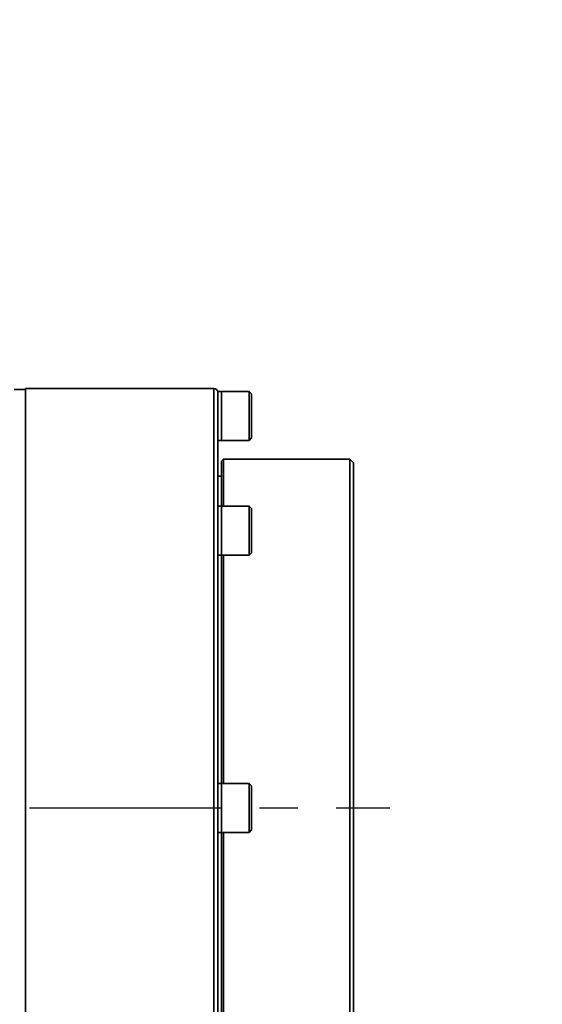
# Model space of a CAD drawing. Header units: millimetres. Extents: x -10540 to 6039, y -7467 to 6433.
# Tile 84 of 236: x -2753 to -2615, y -2106 to -1845. Entities that reach past the tile are written whole.
import ezdxf

# ---------------------------------------------------------------- set-up
doc = ezdxf.new("R2010")
doc.units = ezdxf.units.MM
doc.header["$LTSCALE"] = 8
doc.header["$PDSIZE"] = -1
doc.linetypes.add('CENTER', pattern=[10.16, 6.35, -1.27, 1.27, -1.27])
doc.layers.get('Defpoints').update_dxf_attribs({"true_color": 0x5e5e5e})
doc.dimstyles.new('ISO-25', dxfattribs={"dimscale": 20, "dimtxt": 5, "dimasz": 6, "dimexe": 6, "dimexo": 0.625, "dimtad": 1, "dimtoh": 1, "dimdec": 0, "dimtxsty": 'Standard', "dimcen": 2.5, "dimclrd": 1, "dimclre": 1, "dimclrt": 4, "dimadec": 1, "dimazin": 2, "dimtfac": 1, "dimtdec": 0, "dimtmove": 0, "dimatfit": 0, "dimfxl": 1, "dimarcsym": 0})

# ---------------------------------------------------------------- blocks, each defined once
blk = doc.blocks.new('*D82')
at = {"color": 1, "lineweight": -2, "transparency": 16777216}
blk.add_line((-4390.83, -2053.67), (-1914.8, -1562.84), dxfattribs=at)
at = {"color": 1, "transparency": 16777216}
blk.add_solid([(-1918.68, -1543.23), (-1910.91, -1582.46), (-1797.09, -1539.51)], dxfattribs=at)
at = {"layer": 'Defpoints', "color": 0, "transparency": 16777216}
for p in [(-1797.09, -1539.51), (-4390.83, -2053.67)]:
    blk.add_point(p, dxfattribs=at)
at = {"color": 4, "transparency": 16777216, "insert": (-2280.77, -1551.29), "char_height": 100, "attachment_point": 5, "rotation": 11.2124}
blk.add_mtext('{\\H1.4x;R2644}', dxfattribs=at)
blk = doc.blocks.new('*U99')
at = {"color": 0, "linetype": 'CENTER', "transparency": 16777216}
blk.add_line((14.5, 0), (1735.63, 0), dxfattribs=at)

msp = doc.modelspace()

# ---------------------------------------------------------------- linework, layer by layer
at = {"linetype": 'Continuous', "lineweight": 35}
for p, q in [((-2751.83, -1942.67), (-2754.83, -1942.67)), ((-2701.83, -1942.42), (-2751.83, -1942.42)), ((-2751.83, -1942.42), (-2751.83, -2164.92)), ((-2701.83, -2164.92), (-2701.83, -1942.42)), ((-2699.83, -1943.17), (-2700.83, -1943.17)), ((-2700.83, -1943.43), (-2700.83, -1943.17)), ((-2692.48, -1943.17), (-2699.83, -1943.17)), ((-2699.83, -1956.17), (-2699.83, -1943.17)), ((-2699.83, -1949.67), (-2699.83, -1943.17)), ((-2691.83, -1943.82), (-2692.48, -1943.17)), ((-2692.48, -1956.17), (-2692.48, -1943.17)), ((-2700.83, -1943.43), (-2700.83, -1974.42)), ((-2691.83, -1943.82), (-2691.83, -1955.52)), ((-2699.83, -1956.17), (-2699.83, -1949.67)), ((-2700.83, -1956.17), (-2699.83, -1956.17)), ((-2699.83, -1956.17), (-2692.48, -1956.17)), ((-2692.48, -1956.17), (-2691.83, -1955.52)), ((-2699.33, -1961.17), (-2699.83, -1961.67)), ((-2665.83, -1961.17), (-2699.33, -1961.17)), ((-2699.33, -1961.17), (-2699.33, -1973.63)), ((-2664.83, -1962.17), (-2665.83, -1961.17)), ((-2665.83, -2146.17), (-2665.83, -1961.17)), ((-2699.83, -1973.63), (-2699.83, -1961.67)), ((-2664.83, -1962.17), (-2664.83, -2145.17)), ((-2699.83, -1965.67), (-2700.83, -1965.67)), ((-2699.83, -1973.63), (-2700.83, -1973.63)), ((-2700.83, -1977.02), (-2700.83, -1974.42)), ((-2692.48, -1973.63), (-2699.83, -1973.63)), ((-2699.83, -1986.63), (-2699.83, -1973.63)), ((-2699.83, -1984.72), (-2699.83, -1973.63)), ((-2691.83, -1974.28), (-2692.48, -1973.63)), ((-2692.48, -1986.63), (-2692.48, -1973.63)), ((-2691.83, -1974.28), (-2691.83, -1985.98)), ((-2700.83, -1977.02), (-2700.83, -2051.83)), ((-2699.83, -1986.63), (-2699.83, -1984.72)), ((-2700.83, -1986.63), (-2699.83, -1986.63)), ((-2699.83, -1986.63), (-2692.48, -1986.63)), ((-2699.83, -2047.17), (-2699.83, -1986.63)), ((-2699.33, -1986.63), (-2699.33, -2047.17)), ((-2692.48, -1986.63), (-2691.83, -1985.98)), ((-2699.83, -2047.17), (-2700.83, -2047.17)), ((-2692.48, -2047.17), (-2699.83, -2047.17)), ((-2699.83, -2060.17), (-2699.83, -2047.17)), ((-2691.83, -2047.82), (-2692.48, -2047.17)), ((-2692.48, -2060.17), (-2692.48, -2047.17)), ((-2691.83, -2047.82), (-2691.83, -2059.52)), ((-2700.83, -2055.5), (-2700.83, -2051.83)), ((-2700.83, -2055.5), (-2700.83, -2130.31)), ((-2700.83, -2060.17), (-2699.83, -2060.17)), ((-2699.83, -2060.17), (-2692.48, -2060.17)), ((-2699.83, -2120.71), (-2699.83, -2060.17)), ((-2699.33, -2060.17), (-2699.33, -2120.71)), ((-2692.48, -2060.17), (-2691.83, -2059.52))]:
    msp.add_line(p, q, dxfattribs=at)
msp.add_arc((-2701.83, -1943.42), 1, 360, 90, dxfattribs=at)

# ---------------------------------------------------------------- block references
at = {"color": 4, "linetype": 'CENTER'}
msp.add_blockref('*U99', (-4390.83, -2053.67), dxfattribs=at)

# ---------------------------------------------------------------- dimensions: what is measured, and where the dimension line sits
dim = msp.add_radius_dim(center=(-4390.83, -2053.67), mpoint=(-1797.09, -1539.51), text='{\\H1.4x;<>}', dimstyle='ISO-25')
dim.commit()
dim.dimension.update_dxf_attribs({"geometry": '*D82', "text_midpoint": (-2264.73, -1632.21), "dimtype": 164})

doc.saveas('drawing.dxf')
